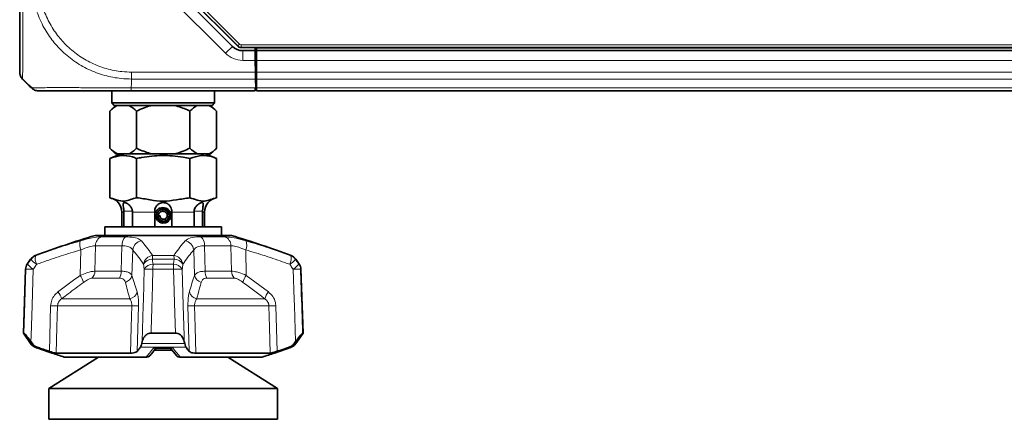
# Model space of a CAD drawing. Header units: millimetres. Extents: x 0 to 1118, y 0 to 864.
# Tile 3 of 91: x 196 to 263, y 175 to 203. Entities that reach past the tile are written whole.
import ezdxf

# ---------------------------------------------------------------- set-up
doc = ezdxf.new("R2010")
doc.units = ezdxf.units.MM

msp = doc.modelspace()

# ---------------------------------------------------------------- linework, layer by layer
at = {"color": 7, "linetype": 'Continuous', "lineweight": 35}
for p, q in [((210.84, 200.981), (203.874, 207.947)), ((203.84, 207.605), (210.476, 200.969)), ((392.396, 200.884), (211.075, 200.884)), ((211.183, 200.676), (212.028, 200.676)), ((212.028, 200.676), (212.024, 200.884)), ((212.028, 200.676), (212.039, 200.01)), ((212.119, 200.884), (212.119, 200.676)), ((212.119, 200.676), (212.119, 200.01)), ((212.119, 200.676), (391.352, 200.676)), ((212.039, 200.026), (212.119, 200.026)), ((212.039, 200.01), (212.053, 199.203)), ((212.119, 200.01), (212.119, 199.203)), ((212.119, 199.36), (212.051, 199.36)), ((212.052, 199.26), (212.054, 199.36)), ((212.053, 199.203), (212.061, 198.731)), ((212.119, 199.203), (212.119, 198.731)), ((196.493, 198.336), (196.098, 198.731)), ((212.072, 198.122), (212.061, 198.731)), ((212.065, 198.526), (212.119, 198.526)), ((212.119, 198.731), (212.119, 198.122)), ((202.219, 197.926), (202.219, 197.093)), ((212.029, 197.926), (203.535, 197.926)), ((209.252, 197.093), (209.252, 197.926)), ((212.032, 198.122), (212.029, 197.926)), ((212.032, 198.122), (212.052, 198.122)), ((212.052, 198.122), (212.072, 198.122)), ((212.119, 198.122), (212.119, 197.926)), ((212.119, 197.926), (391.352, 197.926)), ((202.219, 197.093), (202.386, 196.926)), ((202.219, 197.093), (205.736, 197.093)), ((205.736, 197.093), (209.252, 197.093)), ((209.086, 196.926), (209.252, 197.093)), ((202.475, 196.926), (202.079, 196.531)), ((202.079, 196.531), (202.079, 193.989)), ((205.736, 196.926), (202.386, 196.926)), ((203.907, 196.531), (203.907, 193.989)), ((209.086, 196.926), (205.736, 196.926)), ((207.564, 196.531), (207.564, 193.989)), ((209.392, 196.531), (208.996, 196.926)), ((209.392, 196.531), (209.392, 193.989)), ((202.079, 193.989), (202.475, 193.593)), ((208.996, 193.593), (209.392, 193.989)), ((202.828, 193.593), (202.078, 193.29)), ((202.078, 193.29), (202.078, 190.593)), ((202.475, 193.593), (202.604, 193.593)), ((202.604, 193.593), (203.382, 193.593)), ((203.382, 193.593), (204.958, 193.593)), ((203.907, 193.29), (203.907, 190.593)), ((204.958, 193.593), (206.513, 193.593)), ((206.513, 193.593), (208.089, 193.593)), ((207.564, 193.29), (207.564, 190.593)), ((208.089, 193.593), (208.867, 193.593)), ((209.393, 193.29), (208.643, 193.593)), ((208.867, 193.593), (208.996, 193.593)), ((209.393, 193.29), (209.393, 190.593)), ((202.902, 189.609), (202.902, 188.593)), ((203.043, 189.609), (203.041, 189.676)), ((203.043, 188.593), (203.043, 189.609)), ((203.624, 189.676), (203.626, 189.609)), ((203.626, 189.609), (203.626, 188.593)), ((205.152, 188.593), (205.152, 189.609)), ((206.319, 189.609), (206.319, 188.593)), ((207.845, 189.609), (207.847, 189.676)), ((207.845, 188.593), (207.845, 189.609)), ((208.43, 189.676), (208.428, 189.609)), ((208.428, 189.609), (208.428, 188.593)), ((208.569, 188.593), (208.569, 189.609)), ((205.27, 189.363), (205.152, 189.36)), ((205.27, 189.363), (205.27, 189.364)), ((205.397, 189.36), (205.524, 189.36)), ((201.736, 188.593), (201.736, 188.01)), ((201.736, 188.593), (209.736, 188.593)), ((209.736, 188.01), (209.736, 188.593)), ((201.069, 188.01), (210.402, 188.01)), ((196.652, 186.385), (196.421, 186.049)), ((215.05, 186.049), (214.82, 186.385)), ((196.305, 185.695), (196.152, 181.323)), ((215.319, 181.323), (215.166, 185.695)), ((196.152, 181.323), (196.652, 180.594)), ((196.152, 181.323), (196.189, 181.323)), ((204.901, 181.323), (206.57, 181.323)), ((214.82, 180.594), (215.319, 181.323)), ((215.283, 181.323), (215.319, 181.323)), ((196.668, 180.735), (196.771, 180.594)), ((204.266, 180.594), (204.297, 180.735)), ((206.348, 180.151), (205.127, 180.151)), ((205.299, 180.294), (206.231, 180.294)), ((206.203, 180.316), (206.64, 179.781)), ((207.174, 180.735), (207.205, 180.594)), ((214.7, 180.594), (214.803, 180.735)), ((201.303, 179.676), (197.904, 177.526)), ((198.404, 179.947), (203.495, 179.947)), ((198.955, 179.676), (204.552, 179.676)), ((206.919, 179.676), (212.516, 179.676)), ((207.976, 179.947), (213.068, 179.947)), ((213.567, 177.526), (210.168, 179.676)), ((197.904, 177.526), (197.904, 175.409)), ((213.567, 177.526), (197.904, 177.526)), ((213.567, 175.409), (213.567, 177.526)), ((213.567, 175.409), (197.904, 175.409))]:
    msp.add_line(p, q, dxfattribs=at)
at = {"color": 7, "linetype": 'Continuous', "lineweight": 18}
for p, q in [((210.849, 201.005), (203.897, 207.957)), ((204.015, 208.075), (210.967, 201.122)), ((210.005, 200.498), (203.369, 207.134)), ((210.849, 201.005), (210.967, 201.122)), ((211.085, 201.074), (392.386, 201.074)), ((211.085, 200.907), (211.085, 201.074)), ((210.476, 200.969), (210.005, 200.498)), ((210.84, 200.981), (210.849, 201.005)), ((211.085, 200.907), (211.075, 200.884)), ((392.386, 200.907), (211.085, 200.907)), ((211.183, 200.676), (211.183, 200.01)), ((212.119, 200.843), (391.352, 200.843)), ((212.039, 200.01), (211.183, 200.01)), ((212.119, 200.01), (391.352, 200.01)), ((203.57, 199.203), (212.053, 199.203)), ((212.052, 199.26), (212.052, 199.36)), ((212.052, 199.26), (212.119, 199.26)), ((212.119, 199.203), (391.352, 199.203)), ((203.569, 198.336), (203.569, 198.731)), ((212.061, 198.731), (203.569, 198.731)), ((212.119, 198.731), (391.352, 198.731)), ((203.532, 198.122), (212.032, 198.122)), ((212.119, 198.122), (391.352, 198.122)), ((203.043, 189.609), (202.902, 189.609)), ((203.041, 189.676), (203.624, 189.676)), ((205.152, 189.609), (203.626, 189.609)), ((207.845, 189.609), (206.319, 189.609)), ((208.43, 189.676), (207.847, 189.676)), ((208.569, 189.609), (208.428, 189.609)), ((201.502, 187.922), (203.156, 187.922)), ((208.315, 187.922), (209.969, 187.922)), ((200.045, 185.273), (200.084, 187.023)), ((201.099, 187.307), (201.057, 185.563)), ((202.911, 187.307), (201.099, 187.307)), ((202.863, 185.563), (202.911, 187.307)), ((203.649, 187.023), (203.596, 185.273)), ((207.875, 185.273), (207.822, 187.023)), ((208.56, 187.307), (208.608, 185.563)), ((210.372, 187.307), (208.56, 187.307)), ((210.414, 185.563), (210.372, 187.307)), ((211.387, 187.023), (211.426, 185.273)), ((196.682, 186.385), (196.652, 186.385)), ((196.969, 186.633), (196.999, 186.633)), ((206.484, 186.385), (204.987, 186.385)), ((205.013, 186.633), (206.458, 186.633)), ((214.472, 186.633), (214.502, 186.633)), ((214.82, 186.385), (214.789, 186.385)), ((196.331, 185.695), (196.305, 185.695)), ((196.421, 186.049), (196.447, 186.049)), ((201.057, 185.563), (202.863, 185.563)), ((206.441, 185.695), (205.03, 185.695)), ((205.039, 186.049), (206.432, 186.049)), ((208.608, 185.563), (210.414, 185.563)), ((215.024, 186.049), (215.05, 186.049)), ((215.166, 185.695), (215.14, 185.695)), ((202.745, 185.086), (200.865, 185.086)), ((203.596, 185.273), (203.946, 184.139)), ((210.606, 185.086), (208.726, 185.086)), ((211.426, 185.273), (212.948, 184.139)), ((198.776, 183.662), (203.439, 183.662)), ((208.033, 183.662), (212.695, 183.662)), ((197.935, 180.067), (198.022, 183.186)), ((203.584, 183.186), (198.495, 183.186)), ((204.04, 183.186), (203.95, 180.067)), ((207.522, 180.067), (207.431, 183.186)), ((212.976, 183.186), (207.887, 183.186)), ((213.45, 183.186), (213.536, 180.067)), ((196.652, 180.594), (196.771, 180.594)), ((197.11, 180.346), (196.969, 180.346)), ((197.053, 180.315), (197.077, 180.315)), ((207.301, 180.346), (204.171, 180.346)), ((204.266, 180.594), (207.205, 180.594)), ((205.085, 180.315), (206.386, 180.315)), ((214.502, 180.346), (214.361, 180.346)), ((214.394, 180.315), (214.419, 180.315)), ((214.7, 180.594), (214.82, 180.594))]:
    msp.add_line(p, q, dxfattribs=at)
at = {"color": 7, "linetype": 'Continuous', "lineweight": 18, "flags": 128}
for points in [[(196.189, 181.323), (196.232, 182.655), (196.331, 185.695)], [(196.831, 185.695), (196.75, 183.215), (196.681, 181.121), (196.668, 180.735)], [(204.297, 180.735), (204.366, 183.215), (204.377, 183.595), (204.435, 185.695)], [(206.57, 181.323), (206.531, 182.655), (206.441, 185.695)], [(207.037, 185.695), (207.105, 183.215), (207.163, 181.121), (207.174, 180.735)], [(214.803, 180.735), (214.722, 183.215), (214.709, 183.595), (214.64, 185.695)], [(198.495, 183.186), (198.453, 181.718), (198.404, 179.947)], [(203.495, 179.947), (203.544, 181.718), (203.584, 183.186)], [(207.887, 183.186), (207.927, 181.718), (207.976, 179.947)], [(213.068, 179.947), (213.018, 181.718), (212.976, 183.186)]]:
    msp.add_lwpolyline(points, dxfattribs=at)
at = {"color": 7, "linetype": 'Continuous', "lineweight": 18}
for centre, radius, start, end in [((211.183, 201.676), 1.667, 225, 270), ((211.085, 201.24), 0.333, 225.00361, 269.99639), ((200.888, 187.371), 0.876, 162.49134, 203.41069), ((201.757, 187.315), 0.658, 112.82282, 180.67193), ((203.652, 187.368), 0.743, 131.80426, 184.64612), ((204.345, 186.942), 0.7, 98.36588, 173.3354), ((207.126, 186.942), 0.7, 6.6646, 81.63412), ((207.819, 187.368), 0.743, 355.35388, 48.19574), ((209.714, 187.315), 0.658, 359.32807, 67.17718), ((210.583, 187.371), 0.876, 336.58931, 17.50866), ((197.232, 186.01), 0.665, 110.5039, 145.69581), ((197.725, 187.13), 1.281, 215.57524, 239.05744), ((197.773, 186.415), 0.805, 164.26485, 208.45273), ((205.086, 185.931), 0.706, 95.88948, 171.78796), ((205.017, 185.648), 0.738, 92.31446, 148.6768), ((206.797, 186.319), 1.811, 170.03354, 177.92726), ((204.674, 186.319), 1.811, 2.07274, 9.96646), ((206.386, 185.931), 0.706, 8.21204, 84.11052), ((206.454, 185.648), 0.738, 31.3232, 87.68554), ((213.698, 186.415), 0.805, 331.54727, 15.73515), ((213.747, 187.13), 1.281, 300.94256, 324.42476), ((214.24, 186.01), 0.665, 34.30419, 69.4961), ((196.999, 185.672), 0.668, 145.67047, 178.0118), ((196.581, 180.701), 5.001, 87.13649, 92.86351), ((197.478, 186.782), 1.265, 215.44691, 239.24419), ((200.34, 185.575), 0.717, 317.09698, 359.0511), ((201.868, 185.556), 0.995, 331.83652, 0.39922), ((205.066, 185.309), 0.74, 92.08216, 148.55966), ((204.732, 178.085), 7.616, 87.75836, 92.24164), ((212.49, 185.689), 7.459, 177.23285, 179.94925), ((198.982, 185.689), 7.459, 0.05075, 2.76715), ((206.405, 185.309), 0.74, 31.44034, 87.91784), ((206.739, 178.085), 7.616, 87.75836, 92.24164), ((209.603, 185.556), 0.995, 179.60078, 208.16348), ((211.131, 185.575), 0.717, 180.9489, 222.90302), ((213.993, 186.782), 1.265, 300.75581, 324.55309), ((214.89, 180.701), 5.001, 87.13649, 92.86351), ((214.472, 185.672), 0.668, 1.9882, 34.32953), ((198.942, 184.439), 1.383, 14.98922, 37.10144), ((202.934, 185.45), 0.685, 287.48723, 345.04819), ((208.537, 185.45), 0.685, 194.95181, 252.51277), ((212.529, 184.439), 1.383, 142.89856, 165.01078), ((197.579, 183.331), 1.243, 15.46111, 40.54465), ((203.281, 184.338), 0.694, 283.12518, 343.31786), ((208.19, 184.338), 0.694, 196.68214, 256.87482), ((213.893, 183.331), 1.243, 139.45535, 164.53889), ((198.258, 190.726), 7.544, 268.20235, 271.79765), ((203.812, 190.108), 6.926, 268.11499, 271.88501), ((207.659, 190.108), 6.926, 268.11499, 271.88501), ((213.213, 190.726), 7.544, 268.20235, 271.79765)]:
    msp.add_arc(centre, radius, start, end, dxfattribs=at)
at = {"color": 7, "linetype": 'Continuous', "lineweight": 35}
for centre, radius, start, end in [((211.183, 201.676), 1, 225, 270), ((201.902, 189.609), 1, 0, 79.84036), ((209.569, 189.609), 1, 100.16594, 180), ((205.736, 189.36), 0.466, 180, 179.45311), ((220.232, 124.157), 66.667, 106.70547, 110.42322), ((191.239, 124.157), 66.667, 69.57678, 73.29453), ((197.202, 186.008), 0.667, 110.42322, 145.58702), ((214.27, 186.008), 0.667, 34.41298, 69.57678), ((196.971, 185.672), 0.667, 145.58702, 178), ((214.5, 185.672), 0.667, 2, 34.41298), ((197.202, 180.971), 0.667, 214.41298, 249.57678), ((220.232, 242.822), 66.667, 249.57678, 249.65351), ((191.239, 242.822), 66.667, 290.34649, 290.42322), ((214.27, 180.971), 0.667, 290.42322, 325.58702)]:
    msp.add_arc(centre, radius, start, end, dxfattribs=at)
at = {"color": 7, "linetype": 'Continuous', "lineweight": 18}
msp.add_ellipse((211.085, 201.24), major_axis=(-0.064, -0.154), ratio=0.999822, start_param=5.890549, end_param=6.675821, dxfattribs=at)
at = {"color": 7, "linetype": 'Continuous', "lineweight": 35}
msp.add_ellipse((211.076, 201.217), major_axis=(-0.128, -0.308), ratio=0.999822, start_param=5.890549, end_param=6.675821, dxfattribs=at)
for points, knots in [([(195.902, 199.203), (195.902, 199.241), (195.902, 199.305), (195.902, 199.755), (195.902, 200.317), (195.902, 201.044), (195.902, 201.899), (195.902, 202.844), (195.902, 203.871), (195.902, 204.802), (195.902, 205.38), (195.902, 205.594)], [0, 0, 0, 0, 0.1584128, 0.2711139, 0.3838354, 0.4991898, 0.6083334, 0.7174776, 0.826751, 0.9360043, 1, 1, 1, 1]), ([(196.09, 198.744), (196.237, 198.599), (196.451, 198.389), (196.678, 198.187), (196.748, 198.124)], [0, 0, 0, 0, 0.691384, 1, 1, 1, 1]), ([(196.707, 198.122), (196.689, 198.14), (196.63, 198.199), (196.561, 198.268), (196.508, 198.321), (196.496, 198.333), (196.493, 198.336), (196.493, 198.336)], [0, 0, 0, 0, 0.245202, 0.817535, 0.960682, 0.992151, 1, 1, 1, 1]), ([(203.535, 197.926), (203.044, 197.926), (202.193, 197.926), (201.043, 197.926), (200.01, 197.926), (199.095, 197.926), (198.336, 197.926), (197.778, 197.926), (197.392, 197.926), (197.206, 197.926), (197.186, 197.926), (197.178, 197.926)], [0, 0, 0, 0, 0.147652, 0.256205, 0.364776, 0.499589, 0.608942, 0.718292, 0.827742, 0.937176, 1, 1, 1, 1]), ([(202.604, 196.926), (202.51, 196.873), (202.329, 196.77), (202.16, 196.608), (202.079, 196.531)], [0, 0, 0, 0, 0.523813, 1, 1, 1, 1]), ([(203.907, 196.531), (203.75, 196.674), (203.579, 196.829), (203.397, 196.919), (203.382, 196.926)], [0, 0, 0, 0, 0.9161218, 1, 1, 1, 1]), ([(204.958, 196.926), (204.925, 196.918), (204.561, 196.829), (204.219, 196.673), (203.907, 196.531)], [0, 0, 0, 0, 0.090598, 1, 1, 1, 1]), ([(207.564, 196.531), (207.508, 196.558), (207.172, 196.724), (206.813, 196.834), (206.513, 196.926)], [0, 0, 0, 0, 0.165014, 1, 1, 1, 1]), ([(208.089, 196.926), (207.995, 196.873), (207.814, 196.77), (207.645, 196.608), (207.564, 196.531)], [0, 0, 0, 0, 0.523813, 1, 1, 1, 1]), ([(209.392, 196.531), (209.235, 196.674), (209.064, 196.829), (208.882, 196.919), (208.867, 196.926)], [0, 0, 0, 0, 0.916122, 1, 1, 1, 1]), ([(202.079, 193.989), (202.236, 193.846), (202.407, 193.69), (202.589, 193.601), (202.604, 193.593)], [0, 0, 0, 0, 0.916122, 1, 1, 1, 1]), ([(203.382, 193.593), (203.477, 193.647), (203.657, 193.749), (203.827, 193.912), (203.907, 193.989)], [0, 0, 0, 0, 0.5238131, 1, 1, 1, 1]), ([(203.907, 193.989), (203.963, 193.962), (204.299, 193.796), (204.658, 193.685), (204.958, 193.593)], [0, 0, 0, 0, 0.165014, 1, 1, 1, 1]), ([(206.513, 193.593), (206.546, 193.601), (206.91, 193.691), (207.252, 193.847), (207.564, 193.989)], [0, 0, 0, 0, 0.090598, 1, 1, 1, 1]), ([(207.564, 193.989), (207.721, 193.846), (207.892, 193.69), (208.074, 193.601), (208.089, 193.593)], [0, 0, 0, 0, 0.916122, 1, 1, 1, 1]), ([(208.867, 193.593), (208.961, 193.647), (209.142, 193.749), (209.312, 193.912), (209.392, 193.989)], [0, 0, 0, 0, 0.523813, 1, 1, 1, 1]), ([(202.078, 193.29), (202.33, 193.373), (202.84, 193.543), (203.459, 193.458), (203.811, 193.326), (203.907, 193.29)], [0, 0, 0, 0, 0.414444, 0.841797, 1, 1, 1, 1]), ([(203.907, 193.29), (204.023, 193.313), (204.6, 193.424), (205.669, 193.531), (206.78, 193.44), (207.409, 193.32), (207.564, 193.29)], [0, 0, 0, 0, 0.096741, 0.478359, 0.870846, 1, 1, 1, 1]), ([(207.564, 193.29), (207.816, 193.373), (208.327, 193.543), (208.945, 193.458), (209.298, 193.326), (209.393, 193.29)], [0, 0, 0, 0, 0.414444, 0.841797, 1, 1, 1, 1]), ([(202.078, 190.593), (202.243, 190.541), (202.572, 190.436), (203.046, 190.308), (203.49, 190.473), (203.768, 190.553), (203.907, 190.593)], [0, 0, 0, 0, 0.271626, 0.542687, 0.771111, 1, 1, 1, 1]), ([(203.041, 189.676), (203.037, 189.721), (203.03, 189.821), (203.009, 189.979), (202.987, 190.128), (202.992, 190.225), (203.042, 190.264), (203.12, 190.258), (203.238, 190.214), (203.382, 190.121), (203.519, 189.977), (203.604, 189.82), (203.618, 189.718), (203.624, 189.676)], [0, 0, 0, 0, 0.068837, 0.15561, 0.274919, 0.395619, 0.471778, 0.548294, 0.619144, 0.728704, 0.841176, 0.935, 1, 1, 1, 1]), ([(203.907, 190.593), (203.917, 190.592), (204.229, 190.564), (204.831, 190.443), (205.741, 190.308), (206.653, 190.454), (207.26, 190.547), (207.564, 190.593)], [0, 0, 0, 0, 0.008502, 0.254465, 0.500012, 0.749258, 1, 1, 1, 1]), ([(205.152, 189.676), (205.155, 189.721), (205.162, 189.821), (205.226, 189.979), (205.347, 190.128), (205.509, 190.225), (205.68, 190.264), (205.827, 190.258), (205.983, 190.214), (206.13, 190.121), (206.246, 189.977), (206.31, 189.82), (206.316, 189.718), (206.319, 189.676)], [0, 0, 0, 0, 0.068837, 0.15561, 0.274919, 0.395619, 0.471778, 0.548294, 0.619144, 0.728704, 0.841176, 0.935, 1, 1, 1, 1]), ([(207.564, 190.593), (207.729, 190.541), (208.058, 190.436), (208.533, 190.308), (208.976, 190.473), (209.254, 190.553), (209.393, 190.593)], [0, 0, 0, 0, 0.271626, 0.542687, 0.771111, 1, 1, 1, 1]), ([(207.847, 189.676), (207.853, 189.721), (207.868, 189.821), (207.953, 189.979), (208.095, 190.128), (208.253, 190.225), (208.374, 190.264), (208.443, 190.258), (208.481, 190.214), (208.483, 190.121), (208.462, 189.977), (208.441, 189.82), (208.434, 189.718), (208.43, 189.676)], [0, 0, 0, 0, 0.068837, 0.15561, 0.274919, 0.395619, 0.471778, 0.548294, 0.619144, 0.728704, 0.841176, 0.935, 1, 1, 1, 1]), ([(205.27, 189.36), (205.273, 189.304), (205.28, 189.194), (205.361, 189.047), (205.481, 188.934), (205.635, 188.867), (205.805, 188.855), (205.971, 188.9), (206.115, 188.999), (206.219, 189.142), (206.271, 189.314), (206.263, 189.496), (206.194, 189.666), (206.071, 189.806), (205.907, 189.898), (205.719, 189.932), (205.529, 189.901), (205.356, 189.807), (205.226, 189.66), (205.163, 189.524), (205.154, 189.445), (205.152, 189.43)], [0, 0, 0, 0, 0.051575, 0.101191, 0.151473, 0.202378, 0.253928, 0.30615, 0.359072, 0.412736, 0.467144, 0.522168, 0.57781, 0.634095, 0.691052, 0.748714, 0.807123, 0.866289, 0.926071, 0.986466, 1, 1, 1, 1]), ([(205.152, 189.609), (205.152, 189.623), (205.152, 189.645), (205.152, 189.668), (205.152, 189.676)], [0, 0, 0, 0, 0.622921, 1, 1, 1, 1]), ([(205.524, 189.36), (205.524, 189.339), (205.523, 189.296), (205.547, 189.234), (205.588, 189.18), (205.644, 189.139), (205.711, 189.116), (205.784, 189.114), (205.856, 189.133), (205.921, 189.173), (205.973, 189.232), (206.005, 189.305), (206.016, 189.386), (206.001, 189.469), (205.963, 189.545), (205.903, 189.608), (205.826, 189.652), (205.737, 189.671), (205.645, 189.664), (205.557, 189.63), (205.482, 189.57), (205.426, 189.49), (205.396, 189.395), (205.394, 189.294), (205.423, 189.195), (205.48, 189.107), (205.561, 189.038), (205.661, 188.996), (205.77, 188.984), (205.88, 189.004), (205.981, 189.057), (206.064, 189.138), (206.12, 189.241), (206.146, 189.37), (206.125, 189.519), (206.041, 189.661), (205.905, 189.763), (205.738, 189.805), (205.564, 189.78), (205.412, 189.688), (205.3, 189.543), (205.28, 189.424), (205.27, 189.364)], [0, 0, 0, 0, 0.014899, 0.03018, 0.045874, 0.062009, 0.078556, 0.095485, 0.112826, 0.130608, 0.148803, 0.16738, 0.186368, 0.205798, 0.22564, 0.245864, 0.2665, 0.287578, 0.309067, 0.330939, 0.353222, 0.375947, 0.399084, 0.422602, 0.446533, 0.470905, 0.495689, 0.520855, 0.546432, 0.572452, 0.598883, 0.625696, 0.652921, 0.680588, 0.717994, 0.75613, 0.794997, 0.834593, 0.874919, 0.915976, 0.957625, 1, 1, 1, 1]), ([(205.397, 189.36), (205.398, 189.326), (205.4, 189.258), (205.44, 189.162), (205.506, 189.08), (205.595, 189.02), (205.699, 188.988), (205.81, 188.987), (205.918, 189.02), (206.013, 189.083), (206.087, 189.172), (206.132, 189.281), (206.144, 189.4), (206.12, 189.519), (206.062, 189.628), (205.973, 189.716), (205.861, 189.775), (205.735, 189.8), (205.606, 189.787), (205.484, 189.736), (205.382, 189.65), (205.296, 189.525), (205.279, 189.42), (205.27, 189.36)], [0, 0, 0, 0, 0.0398491, 0.0803879, 0.1216175, 0.163541, 0.2061582, 0.2494653, 0.2934631, 0.3381552, 0.3835412, 0.4296169, 0.4763836, 0.5238448, 0.572, 0.6208449, 0.6703808, 0.7206114, 0.7715361, 0.8231505, 0.875456, 0.9284564, 1, 1, 1, 1]), ([(206.319, 189.676), (206.319, 189.668), (206.319, 189.645), (206.319, 189.623), (206.319, 189.609)], [0, 0, 0, 0, 0.377079, 1, 1, 1, 1]), ([(205.242, 189.362), (205.241, 189.329), (205.239, 189.24), (205.297, 189.104), (205.402, 188.977), (205.522, 188.895), (205.607, 188.882), (205.635, 188.877)], [0, 0, 0, 0, 0.14681, 0.384605, 0.627108, 0.875633, 1, 1, 1, 1]), ([(196.668, 180.735), (196.576, 180.859), (196.441, 181.04), (196.294, 181.219), (196.216, 181.306), (196.197, 181.317), (196.189, 181.323)], [0, 0, 0, 0, 0.455736, 0.663828, 0.840546, 1, 1, 1, 1]), ([(204.901, 181.323), (204.846, 181.317), (204.735, 181.306), (204.572, 181.217), (204.393, 181.036), (204.334, 180.852), (204.297, 180.735)], [0, 0, 0, 0, 0.161654, 0.322164, 0.570665, 1, 1, 1, 1]), ([(207.174, 180.735), (207.134, 180.859), (207.076, 181.04), (206.895, 181.219), (206.74, 181.306), (206.625, 181.317), (206.57, 181.323)], [0, 0, 0, 0, 0.4557364, 0.6638276, 0.8405464, 1, 1, 1, 1]), ([(215.283, 181.323), (215.274, 181.317), (215.256, 181.306), (215.176, 181.217), (215.027, 181.036), (214.89, 180.852), (214.803, 180.735)], [0, 0, 0, 0, 0.161654, 0.322164, 0.570665, 1, 1, 1, 1]), ([(196.771, 180.594), (196.825, 180.533), (196.921, 180.425), (197.052, 180.37), (197.11, 180.346)], [0, 0, 0, 0, 0.558816, 1, 1, 1, 1]), ([(197.077, 180.315), (197.421, 180.192), (198.044, 179.97), (198.673, 179.767), (198.955, 179.676)], [0, 0, 0, 0, 0.552212, 1, 1, 1, 1]), ([(197.11, 180.346), (197.156, 180.33), (197.319, 180.273), (197.594, 180.179), (197.823, 180.103), (197.935, 180.067)], [0, 0, 0, 0, 0.168844, 0.594697, 1, 1, 1, 1]), ([(203.95, 180.067), (203.98, 180.104), (204.053, 180.195), (204.127, 180.289), (204.171, 180.346)], [0, 0, 0, 0, 0.406082, 1, 1, 1, 1]), ([(204.171, 180.346), (204.191, 180.379), (204.227, 180.437), (204.254, 180.547), (204.266, 180.594)], [0, 0, 0, 0, 0.576857, 1, 1, 1, 1]), ([(204.831, 179.781), (204.866, 179.821), (205.014, 179.989), (205.158, 180.177), (205.268, 180.32)], [0, 0, 0, 0, 0.242376, 1, 1, 1, 1]), ([(205.224, 180.299), (205.251, 180.295), (205.277, 180.292), (205.301, 180.299), (205.302, 180.299)], [0, 0, 0, 0, 0.969349, 1, 1, 1, 1]), ([(207.205, 180.594), (207.221, 180.533), (207.249, 180.425), (207.285, 180.37), (207.301, 180.346)], [0, 0, 0, 0, 0.558816, 1, 1, 1, 1]), ([(207.301, 180.346), (207.313, 180.33), (207.357, 180.273), (207.43, 180.179), (207.492, 180.103), (207.522, 180.067)], [0, 0, 0, 0, 0.168844, 0.594697, 1, 1, 1, 1]), ([(212.516, 179.676), (212.798, 179.767), (213.427, 179.97), (214.05, 180.192), (214.394, 180.315)], [0, 0, 0, 0, 0.447788, 1, 1, 1, 1]), ([(213.536, 180.067), (213.648, 180.104), (213.924, 180.195), (214.198, 180.289), (214.361, 180.346)], [0, 0, 0, 0, 0.406082, 1, 1, 1, 1]), ([(214.361, 180.346), (214.437, 180.379), (214.568, 180.437), (214.661, 180.547), (214.7, 180.594)], [0, 0, 0, 0, 0.576857, 1, 1, 1, 1]), ([(198.404, 179.947), (198.376, 179.95), (198.321, 179.955), (198.164, 179.995), (198.026, 180.037), (197.947, 180.063), (197.935, 180.067)], [0, 0, 0, 0, 0.312228, 0.624137, 0.944904, 1, 1, 1, 1]), ([(203.95, 180.067), (203.923, 180.044), (203.87, 180), (203.707, 179.956), (203.565, 179.95), (203.495, 179.947)], [0, 0, 0, 0, 0.336652, 0.673851, 1, 1, 1, 1]), ([(204.599, 179.676), (204.587, 179.676), (204.571, 179.676), (204.556, 179.676), (204.552, 179.676)], [0, 0, 0, 0, 0.766134, 1, 1, 1, 1]), ([(204.599, 179.676), (204.634, 179.68), (204.705, 179.688), (204.785, 179.731), (204.816, 179.772), (204.826, 179.785)], [0, 0, 0, 0, 0.408641, 0.817205, 1, 1, 1, 1]), ([(206.872, 179.676), (206.837, 179.68), (206.766, 179.688), (206.686, 179.731), (206.655, 179.773), (206.645, 179.785)], [0, 0, 0, 0, 0.407291, 0.814505, 1, 1, 1, 1]), ([(206.919, 179.676), (206.907, 179.676), (206.891, 179.676), (206.876, 179.676), (206.872, 179.676)], [0, 0, 0, 0, 0.7663028, 1, 1, 1, 1]), ([(207.976, 179.947), (207.909, 179.95), (207.774, 179.955), (207.62, 179.995), (207.548, 180.037), (207.525, 180.063), (207.522, 180.067)], [0, 0, 0, 0, 0.312228, 0.624137, 0.944904, 1, 1, 1, 1]), ([(213.536, 180.067), (213.466, 180.044), (213.326, 180), (213.156, 179.956), (213.097, 179.95), (213.068, 179.947)], [0, 0, 0, 0, 0.336652, 0.673851, 1, 1, 1, 1])]:
    msp.add_open_spline(points, degree=3, knots=knots, dxfattribs=at)
at = {"color": 7, "linetype": 'Continuous', "lineweight": 18}
for points, knots in [([(196.098, 205.593), (196.098, 205.364), (196.097, 204.748), (196.103, 203.746), (196.113, 202.643), (196.121, 201.616), (196.122, 200.695), (196.118, 199.916), (196.11, 199.315), (196.1, 198.84), (196.099, 198.771), (196.098, 198.731)], [0, 0, 0, 0, 0.063881, 0.171582, 0.282525, 0.390047, 0.500815, 0.616212, 0.727169, 0.841682, 1, 1, 1, 1]), ([(203.569, 198.731), (203.333, 198.739), (202.712, 198.758), (201.709, 198.953), (200.613, 199.359), (199.594, 199.953), (198.725, 200.681), (197.988, 201.541), (197.397, 202.509), (196.988, 203.547), (196.75, 204.588), (196.722, 205.256), (196.707, 205.593)], [0, 0, 0, 0, 0.065796, 0.172761, 0.282893, 0.389757, 0.499797, 0.596871, 0.703946, 0.814211, 0.906126, 1, 1, 1, 1]), ([(197.179, 205.594), (197.192, 205.283), (197.219, 204.663), (197.444, 203.7), (197.833, 202.735), (198.385, 201.837), (199.071, 201.039), (199.876, 200.36), (200.814, 199.802), (201.835, 199.417), (202.767, 199.228), (203.35, 199.21), (203.57, 199.203)], [0, 0, 0, 0, 0.0929147, 0.1858152, 0.2944776, 0.4031621, 0.5002013, 0.6086254, 0.7170441, 0.8255688, 0.9340808, 1, 1, 1, 1]), ([(203.569, 198.336), (203.567, 198.333), (203.555, 198.312), (203.542, 198.24), (203.536, 198.172), (203.532, 198.122)], [0, 0, 0, 0, 0.0512389, 0.3045526, 1, 1, 1, 1]), ([(196.707, 198.122), (196.715, 198.122), (196.736, 198.122), (196.929, 198.127), (197.336, 198.134), (197.931, 198.141), (198.745, 198.144), (199.732, 198.141), (200.844, 198.133), (202.084, 198.124), (203.005, 198.123), (203.532, 198.122)], [0, 0, 0, 0, 0.062705, 0.17058, 0.281665, 0.389428, 0.500417, 0.63527, 0.742284, 0.852424, 1, 1, 1, 1]), ([(196.999, 186.633), (197.109, 186.673), (197.668, 186.875), (198.683, 187.223), (199.596, 187.497), (200.053, 187.634)], [0, 0, 0, 0, 0.10922, 0.554207, 1, 1, 1, 1]), ([(200.053, 187.634), (200.332, 187.711), (200.861, 187.855), (201.305, 187.919), (201.476, 187.921), (201.502, 187.922)], [0, 0, 0, 0, 0.487113, 0.923782, 1, 1, 1, 1]), ([(203.156, 187.922), (203.357, 187.912), (203.756, 187.891), (204.095, 187.767), (204.204, 187.669), (204.243, 187.634)], [0, 0, 0, 0, 0.395963, 0.786901, 1, 1, 1, 1]), ([(204.243, 187.634), (204.36, 187.497), (204.593, 187.223), (204.847, 186.875), (204.986, 186.673), (205.013, 186.633)], [0, 0, 0, 0, 0.445793, 0.89078, 1, 1, 1, 1]), ([(206.458, 186.633), (206.485, 186.673), (206.624, 186.875), (206.878, 187.223), (207.111, 187.497), (207.228, 187.634)], [0, 0, 0, 0, 0.10922, 0.554207, 1, 1, 1, 1]), ([(207.228, 187.634), (207.334, 187.711), (207.534, 187.855), (208.004, 187.919), (208.275, 187.921), (208.315, 187.922)], [0, 0, 0, 0, 0.487113, 0.923782, 1, 1, 1, 1]), ([(209.969, 187.922), (210.117, 187.912), (210.412, 187.891), (210.947, 187.767), (211.296, 187.669), (211.419, 187.634)], [0, 0, 0, 0, 0.3959631, 0.7869012, 1, 1, 1, 1]), ([(211.419, 187.634), (211.875, 187.497), (212.788, 187.223), (213.803, 186.875), (214.362, 186.673), (214.472, 186.633)], [0, 0, 0, 0, 0.445793, 0.89078, 1, 1, 1, 1]), ([(200.084, 187.023), (199.633, 186.887), (198.73, 186.615), (197.728, 186.271), (197.175, 186.071), (197.066, 186.031)], [0, 0, 0, 0, 0.445417, 0.8906595, 1, 1, 1, 1]), ([(201.099, 187.307), (201.082, 187.307), (200.963, 187.306), (200.644, 187.241), (200.28, 187.099), (200.084, 187.023)], [0, 0, 0, 0, 0.074321, 0.503741, 1, 1, 1, 1]), ([(203.649, 187.023), (203.624, 187.057), (203.552, 187.154), (203.327, 187.279), (203.049, 187.298), (202.911, 187.307)], [0, 0, 0, 0, 0.219476, 0.612439, 1, 1, 1, 1]), ([(204.387, 186.031), (204.36, 186.071), (204.226, 186.271), (203.982, 186.615), (203.76, 186.887), (203.649, 187.023)], [0, 0, 0, 0, 0.109341, 0.554583, 1, 1, 1, 1]), ([(207.822, 187.023), (207.711, 186.887), (207.489, 186.615), (207.245, 186.271), (207.111, 186.071), (207.084, 186.031)], [0, 0, 0, 0, 0.445417, 0.890659, 1, 1, 1, 1]), ([(208.56, 187.307), (208.533, 187.307), (208.346, 187.306), (208.021, 187.241), (207.891, 187.099), (207.822, 187.023)], [0, 0, 0, 0, 0.074321, 0.503741, 1, 1, 1, 1]), ([(211.387, 187.023), (211.301, 187.057), (211.059, 187.154), (210.683, 187.279), (210.475, 187.298), (210.372, 187.307)], [0, 0, 0, 0, 0.219476, 0.612439, 1, 1, 1, 1]), ([(214.405, 186.031), (214.296, 186.071), (213.743, 186.271), (212.741, 186.615), (211.838, 186.887), (211.387, 187.023)], [0, 0, 0, 0, 0.109341, 0.554583, 1, 1, 1, 1]), ([(196.447, 186.049), (196.504, 186.13), (196.583, 186.242), (196.661, 186.355), (196.682, 186.385)], [0, 0, 0, 0, 0.72895, 1, 1, 1, 1]), ([(204.987, 186.385), (204.992, 186.355), (205.009, 186.242), (205.026, 186.13), (205.039, 186.049)], [0, 0, 0, 0, 0.27105, 1, 1, 1, 1]), ([(206.432, 186.049), (206.445, 186.13), (206.462, 186.242), (206.479, 186.355), (206.484, 186.385)], [0, 0, 0, 0, 0.72895, 1, 1, 1, 1]), ([(214.789, 186.385), (214.81, 186.355), (214.888, 186.242), (214.967, 186.13), (215.024, 186.049)], [0, 0, 0, 0, 0.27105, 1, 1, 1, 1]), ([(197.066, 186.031), (197.045, 186.001), (196.966, 185.889), (196.888, 185.777), (196.831, 185.695)], [0, 0, 0, 0, 0.271012, 1, 1, 1, 1]), ([(200.045, 185.273), (200.2, 185.335), (200.471, 185.443), (200.821, 185.542), (200.977, 185.556), (201.057, 185.563)], [0, 0, 0, 0, 0.395387, 0.691753, 1, 1, 1, 1]), ([(202.863, 185.563), (202.952, 185.558), (203.154, 185.548), (203.436, 185.459), (203.537, 185.341), (203.596, 185.273)], [0, 0, 0, 0, 0.247164, 0.561326, 1, 1, 1, 1]), ([(204.435, 185.695), (204.423, 185.777), (204.407, 185.889), (204.391, 186.001), (204.387, 186.031)], [0, 0, 0, 0, 0.728988, 1, 1, 1, 1]), ([(205.03, 185.695), (205.017, 185.251), (204.974, 183.794), (204.931, 182.336), (204.901, 181.323)], [0, 0, 0, 0, 0.304645, 1, 1, 1, 1]), ([(207.084, 186.031), (207.08, 186.001), (207.064, 185.889), (207.048, 185.777), (207.037, 185.695)], [0, 0, 0, 0, 0.271012, 1, 1, 1, 1]), ([(207.875, 185.273), (207.927, 185.335), (208.017, 185.443), (208.282, 185.542), (208.498, 185.556), (208.608, 185.563)], [0, 0, 0, 0, 0.395387, 0.691753, 1, 1, 1, 1]), ([(210.414, 185.563), (210.477, 185.558), (210.618, 185.548), (210.959, 185.459), (211.254, 185.341), (211.426, 185.273)], [0, 0, 0, 0, 0.247164, 0.561326, 1, 1, 1, 1]), ([(214.64, 185.695), (214.583, 185.777), (214.505, 185.889), (214.427, 186.001), (214.405, 186.031)], [0, 0, 0, 0, 0.728988, 1, 1, 1, 1]), ([(215.14, 185.695), (215.154, 185.251), (215.202, 183.794), (215.25, 182.336), (215.283, 181.323)], [0, 0, 0, 0, 0.304645, 1, 1, 1, 1]), ([(198.523, 184.139), (198.543, 184.154), (199.043, 184.542), (199.554, 184.915), (200.045, 185.273)], [0, 0, 0, 0, 0.039661, 1, 1, 1, 1]), ([(200.865, 185.086), (200.82, 185.08), (200.728, 185.066), (200.52, 184.963), (200.368, 184.858), (200.278, 184.796)], [0, 0, 0, 0, 0.2875, 0.579133, 1, 1, 1, 1]), ([(203.14, 184.796), (203.112, 184.865), (203.065, 184.978), (202.911, 185.072), (202.795, 185.082), (202.745, 185.086)], [0, 0, 0, 0, 0.464641, 0.770158, 1, 1, 1, 1]), ([(207.526, 184.139), (207.53, 184.154), (207.644, 184.542), (207.762, 184.915), (207.875, 185.273)], [0, 0, 0, 0, 0.039661, 1, 1, 1, 1]), ([(208.726, 185.086), (208.664, 185.08), (208.54, 185.066), (208.398, 184.963), (208.356, 184.858), (208.331, 184.796)], [0, 0, 0, 0, 0.2875, 0.579133, 1, 1, 1, 1]), ([(211.193, 184.796), (211.094, 184.865), (210.929, 184.978), (210.724, 185.072), (210.641, 185.082), (210.606, 185.086)], [0, 0, 0, 0, 0.464641, 0.770158, 1, 1, 1, 1]), ([(200.278, 184.796), (199.925, 184.536), (199.44, 184.178), (198.944, 183.793), (198.796, 183.677), (198.776, 183.662)], [0, 0, 0, 0, 0.699894, 0.960207, 1, 1, 1, 1]), ([(203.439, 183.662), (203.435, 183.677), (203.335, 184.064), (203.236, 184.438), (203.14, 184.796)], [0, 0, 0, 0, 0.039794, 1, 1, 1, 1]), ([(208.331, 184.796), (208.261, 184.536), (208.166, 184.178), (208.067, 183.793), (208.037, 183.677), (208.033, 183.662)], [0, 0, 0, 0, 0.699894, 0.960207, 1, 1, 1, 1]), ([(212.695, 183.662), (212.675, 183.677), (212.181, 184.064), (211.677, 184.438), (211.193, 184.796)], [0, 0, 0, 0, 0.0397941, 1, 1, 1, 1]), ([(198.523, 184.139), (198.444, 184.068), (198.267, 183.911), (198.073, 183.582), (198.039, 183.318), (198.022, 183.186)], [0, 0, 0, 0, 0.289426, 0.644444, 1, 1, 1, 1]), ([(198.776, 183.662), (198.731, 183.628), (198.635, 183.554), (198.558, 183.435), (198.508, 183.309), (198.501, 183.241), (198.495, 183.186)], [0, 0, 0, 0, 0.311999, 0.665265, 0.720964, 1, 1, 1, 1]), ([(203.439, 183.662), (203.473, 183.615), (203.531, 183.535), (203.569, 183.397), (203.585, 183.287), (203.584, 183.226), (203.584, 183.186)], [0, 0, 0, 0, 0.415107, 0.693744, 0.796919, 1, 1, 1, 1]), ([(204.04, 183.186), (204.041, 183.266), (204.044, 183.492), (204.016, 183.844), (203.969, 184.041), (203.946, 184.139)], [0, 0, 0, 0, 0.2175479, 0.6095208, 1, 1, 1, 1]), ([(207.526, 184.139), (207.508, 184.068), (207.468, 183.911), (207.43, 183.582), (207.431, 183.318), (207.431, 183.186)], [0, 0, 0, 0, 0.2894264, 0.6444441, 1, 1, 1, 1]), ([(208.033, 183.662), (208.007, 183.628), (207.951, 183.554), (207.911, 183.435), (207.888, 183.309), (207.887, 183.241), (207.887, 183.186)], [0, 0, 0, 0, 0.311999, 0.665265, 0.720964, 1, 1, 1, 1]), ([(212.695, 183.662), (212.754, 183.615), (212.854, 183.535), (212.931, 183.397), (212.967, 183.287), (212.973, 183.226), (212.976, 183.186)], [0, 0, 0, 0, 0.415107, 0.693744, 0.796919, 1, 1, 1, 1]), ([(213.45, 183.186), (213.442, 183.266), (213.422, 183.492), (213.266, 183.844), (213.054, 184.041), (212.948, 184.139)], [0, 0, 0, 0, 0.217548, 0.609521, 1, 1, 1, 1]), ([(204.552, 179.676), (204.632, 179.767), (204.811, 179.97), (204.987, 180.192), (205.085, 180.315)], [0, 0, 0, 0, 0.447788, 1, 1, 1, 1]), ([(205.085, 180.315), (205.086, 180.314), (205.111, 180.308), (205.158, 180.296), (205.203, 180.298), (205.224, 180.299)], [0, 0, 0, 0, 0.016217, 0.529423, 1, 1, 1, 1]), ([(205.255, 180.299), (205.253, 180.295), (205.236, 180.274), (205.191, 180.268), (205.136, 180.28), (205.098, 180.305), (205.085, 180.314), (205.085, 180.315)], [0, 0, 0, 0, 0.057447, 0.383284, 0.788281, 0.993512, 1, 1, 1, 1]), ([(206.386, 180.315), (206.386, 180.314), (206.373, 180.305), (206.335, 180.28), (206.28, 180.266), (206.23, 180.277), (206.209, 180.306), (206.202, 180.315)], [0, 0, 0, 0, 0.005893, 0.192318, 0.560203, 0.856182, 1, 1, 1, 1]), ([(206.231, 180.299), (206.258, 180.298), (206.308, 180.295), (206.36, 180.308), (206.385, 180.314), (206.386, 180.315)], [0, 0, 0, 0, 0.523109, 0.985392, 1, 1, 1, 1]), ([(206.386, 180.315), (206.484, 180.192), (206.661, 179.97), (206.839, 179.767), (206.919, 179.676)], [0, 0, 0, 0, 0.552474, 1, 1, 1, 1])]:
    msp.add_open_spline(points, degree=3, knots=knots, dxfattribs=at)
at = {"color": 7, "linetype": 'Continuous', "lineweight": 35}
for points in [[(196.098, 198.731), (196.068, 198.764), (196.01, 198.829), (195.95, 198.946), (195.91, 199.072), (195.905, 199.159), (195.902, 199.203)], [(196.707, 198.122), (196.74, 198.093), (196.805, 198.034), (196.922, 197.974), (197.047, 197.934), (197.135, 197.929), (197.178, 197.926)]]:
    msp.add_open_spline(points, degree=3, dxfattribs=at)
at = {"color": 7, "linetype": 'Continuous', "lineweight": 18}
for points in [[(203.569, 198.731), (203.569, 198.764), (203.569, 198.829), (203.569, 198.946), (203.569, 199.072), (203.57, 199.159), (203.57, 199.203)], [(203.532, 198.122), (203.532, 198.093), (203.533, 198.034), (203.533, 197.974), (203.534, 197.934), (203.535, 197.929), (203.535, 197.926)]]:
    msp.add_open_spline(points, degree=3, dxfattribs=at)

doc.saveas('drawing.dxf')
